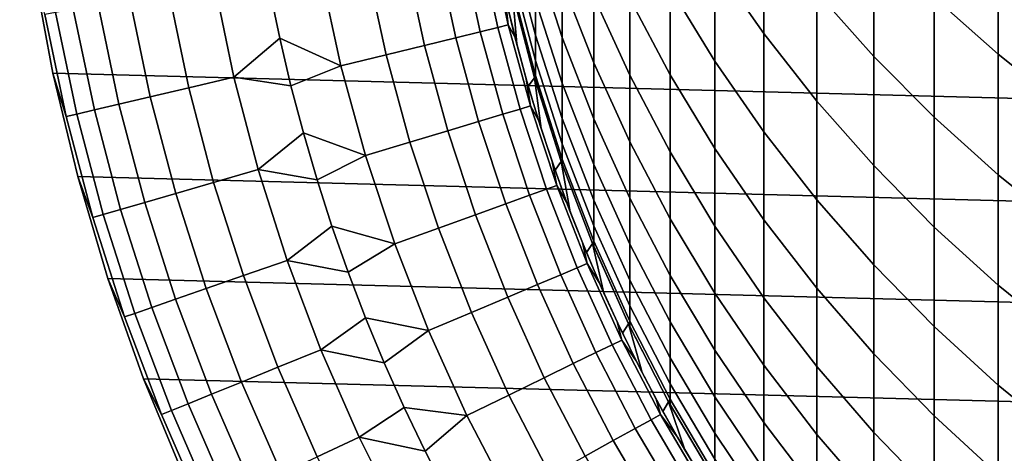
# Model space of a CAD drawing. Header units: metres. Extents: x -28 to 70, y -218 to 27.
# Tile 23 of 246: x -15.42 to -7.9, y -206.17 to -202.86. Entities that reach past the tile are written whole.
import ezdxf

# ---------------------------------------------------------------- set-up
doc = ezdxf.new("R2010")
doc.units = ezdxf.units.M
doc.layers.add('solid_10_261_002_XXX', color=7, linetype='CONTINUOUS')

msp = doc.modelspace()

# ---------------------------------------------------------------- linework, layer by layer
at = {"layer": 'solid_10_261_002_XXX'}
for points in [[(15.161278, -203.272614, 220.899994), (-15.309128, -202.47496, 220.899994), (-15.415094, -201.670044, 220.899994), (15.309128, -202.47496, 220.899994)], [(-10.105136, -201.611786, 383.687897), (-10.105136, -202.43396, 380.900635), (-9.731189, -202.970413, 381.050964), (-9.731189, -202.143936, 383.852814)], [(-9.326563, -201.747971, 386.803375), (-9.326563, -202.655197, 384.01123), (-8.892533, -203.143951, 384.162689), (-8.892533, -202.232407, 386.96814)], [(-8.430468, -201.700745, 389.916779), (-8.430468, -202.693024, 387.124786), (-7.941825, -203.128357, 387.272827), (-7.941825, -202.131866, 390.07666)], [(-10.447225, -201.878143, 380.744904), (-10.447225, -202.619827, 377.951477), (-10.105136, -203.179688, 378.09198), (-10.105136, -202.43396, 380.900635)], [(-11.477005, -201.943878, 369.060791), (-11.477005, -202.366379, 366.269928), (-11.272079, -202.999344, 366.356934), (-11.272079, -202.574219, 369.16507)], [(-10.756376, -202.042221, 377.806549), (-10.756376, -202.703598, 375.009735), (-10.447225, -203.284943, 375.138824), (-10.447225, -202.619827, 377.951477)], [(-11.645746, -202.066971, 363.397736), (-11.645746, -202.334747, 360.605621), (-11.477005, -202.981979, 360.658783), (-11.477005, -202.712509, 363.468567)], [(-11.272079, -202.072556, 371.96051), (-11.272079, -202.574219, 369.16507), (-11.031618, -203.19223, 369.267273), (-11.031618, -202.687546, 372.07959)], [(-11.031618, -202.106216, 374.877045), (-11.031618, -202.687546, 372.07959), (-10.756376, -203.288315, 372.195892), (-10.756376, -202.703598, 375.009735)], [(-9.731189, -202.143936, 383.852814), (-9.731189, -202.970413, 381.050964), (-9.326563, -203.485809, 381.195374), (-9.326563, -202.655197, 384.01123)], [(-7.941825, -202.131866, 390.07666), (-7.941825, -203.128357, 387.272827), (-7.428144, -203.537048, 387.411804), (-7.428144, -202.536606, 390.226776)], [(-8.892533, -202.232407, 386.96814), (-8.892533, -203.143951, 384.162689), (-8.430468, -203.608673, 384.306702), (-8.430468, -202.693024, 387.124786)], [(-11.897315, -202.956589, 300.604889), (-12.035148, -202.319275, 300.604889), (-12.224208, -202.354919, 299.227631), (-12.084209, -203.002258, 299.227631)], [(-11.763716, -202.92395, 301.988678), (-11.900001, -202.293793, 301.988678), (-12.035148, -202.319275, 300.604889), (-11.897315, -202.956589, 300.604889)], [(-11.683621, -202.904388, 303.376862), (-11.818979, -202.278519, 303.376862), (-11.900001, -202.293793, 301.988678), (-11.763716, -202.92395, 301.988678)], [(-11.709557, -202.674179, 304.757507), (-11.777418, -202.350525, 304.757507), (-11.818979, -202.278519, 303.376862), (-11.683621, -202.904388, 303.376862)], [(-11.645746, -202.334747, 360.605621), (-11.645746, -202.526169, 357.807251), (-11.477005, -203.174606, 357.842712), (-11.477005, -202.981979, 360.658783)], [(-12.324103, -203.060852, 297.8591), (-12.466881, -202.400681, 297.8591), (-12.762785, -202.456467, 296.501465), (-12.616618, -203.132324, 296.501465)], [(-12.084209, -203.002258, 299.227631), (-12.224208, -202.354919, 299.227631), (-12.466881, -202.400681, 297.8591), (-12.324103, -203.060852, 297.8591)], [(-11.477005, -202.366379, 366.269928), (-11.477005, -202.712509, 363.468567), (-11.272079, -203.34761, 363.538239), (-11.272079, -202.999344, 366.356934)], [(-15.161288, -203.272629, 282.899994), (-15.309169, -202.474731, 282.899994), (-15.309169, -202.474731, 221.899994), (-15.161288, -203.272629, 221.899994)], [(-15.309128, -202.47496, 220.899994), (-15.161278, -203.272614, 220.899994), (-15.161288, -203.272629, 221.899994), (-15.309169, -202.474731, 221.899994)], [(-15.059085, -203.603897, 284.28064), (-15.222069, -202.823975, 284.28064), (-15.309169, -202.474731, 282.899994), (-15.161288, -203.272629, 282.899994)], [(14.971889, -204.061539, 220.899994), (-15.161278, -203.272614, 220.899994), (-15.309128, -202.47496, 220.899994), (15.161278, -203.272614, 220.899994)], [(-12.616618, -203.132324, 296.501465), (-12.762785, -202.456467, 296.501465), (-13.111452, -202.522217, 295.15686), (-12.961293, -203.216522, 295.15686)], [(-10.105136, -202.43396, 380.900635), (-10.105136, -203.179688, 378.09198), (-9.731189, -203.720047, 378.22757), (-9.731189, -202.970413, 381.050964)], [(-12.961293, -203.216522, 295.15686), (-13.111452, -202.522217, 295.15686), (-13.503651, -202.641129, 293.828735), (-13.428533, -203.005844, 293.828735)], [(-11.645746, -202.526169, 357.807251), (-11.645746, -202.641068, 355.004669), (-11.477005, -203.290237, 355.0224), (-11.477005, -203.174606, 357.842712)], [(-11.272079, -202.574219, 369.16507), (-11.272079, -202.999344, 366.356934), (-11.031618, -203.619919, 366.44223), (-11.031618, -203.19223, 369.267273)], [(-14.124326, -203.383301, 291.156036), (-14.277193, -202.651779, 291.156036), (-14.573432, -202.705765, 289.798401), (-14.417394, -203.452469, 289.798401)], [(-13.779001, -203.301804, 292.50061), (-13.92813, -202.588165, 292.50061), (-14.277193, -202.651779, 291.156036), (-14.124326, -203.383301, 291.156036)], [(-13.428533, -203.005844, 293.828735), (-13.503651, -202.641129, 293.828735), (-13.92813, -202.588165, 292.50061), (-13.779001, -203.301804, 292.50061)], [(-11.645746, -202.641068, 355.004669), (-11.645746, -202.679382, 352.200012), (-11.482962, -203.308182, 352.200012), (-11.477005, -203.290237, 355.0224)], [(-10.447225, -202.619827, 377.951477), (-10.447225, -203.284943, 375.138824), (-10.105136, -203.848434, 375.263977), (-10.105136, -203.179688, 378.09198)], [(-14.417394, -203.452469, 289.798401), (-14.573432, -202.705765, 289.798401), (-14.816381, -202.750031, 288.429871), (-14.657741, -203.509186, 288.429871)], [(-11.632803, -202.995819, 304.757507), (-11.709557, -202.674179, 304.757507), (-11.683621, -202.904388, 303.376862)], [(-11.619631, -203.047348, 320.899994), (-11.699132, -202.72023, 320.899994), (-11.709557, -202.674179, 304.757507), (-11.632803, -202.995819, 304.757507)], [(-11.619631, -203.047348, 320.899994), (-11.650382, -202.659073, 320.899994), (-11.699132, -202.72023, 320.899994)], [(-11.650382, -202.659073, 320.899994), (-11.482976, -203.308136, 320.899994), (-11.645746, -202.679382, 352.200012), (-11.650389, -202.659119, 352.200012)], [(-11.619631, -203.047348, 320.899994), (-11.531064, -203.371826, 320.899994), (-11.482976, -203.308136, 320.899994), (-11.650382, -202.659073, 320.899994)], [(-11.482976, -203.308136, 320.899994), (-11.482962, -203.308182, 352.200012), (-11.645746, -202.679382, 352.200012)], [(-11.477005, -202.712509, 363.468567), (-11.477005, -202.981979, 360.658783), (-11.272079, -203.618759, 360.71109), (-11.272079, -203.34761, 363.538239)], [(-11.031618, -202.687546, 372.07959), (-11.031618, -203.19223, 369.267273), (-10.756376, -203.795959, 369.367126), (-10.756376, -203.288315, 372.195892)], [(-10.756376, -202.703598, 375.009735), (-10.756376, -203.288315, 372.195892), (-10.447225, -203.872971, 372.309082), (-10.447225, -203.284943, 375.138824)], [(-9.326563, -202.655197, 384.01123), (-9.326563, -203.485809, 381.195374), (-8.892533, -203.978516, 381.333405), (-8.892533, -203.143951, 384.162689)], [(-8.430468, -202.693024, 387.124786), (-8.430468, -203.608673, 384.306702), (-7.941825, -204.047882, 384.44281), (-7.941825, -203.128357, 387.272827)], [(-14.844988, -203.553375, 287.052612), (-15.005654, -202.784531, 287.052612), (-15.140955, -202.809189, 285.668823), (-14.97884, -203.584961, 285.668823)], [(-14.657741, -203.509186, 288.429871), (-14.816381, -202.750031, 288.429871), (-15.005654, -202.784531, 287.052612), (-14.844988, -203.553375, 287.052612)], [(-14.97884, -203.584961, 285.668823), (-15.140955, -202.809189, 285.668823), (-15.222069, -202.823975, 284.28064), (-15.059085, -203.603897, 284.28064)], [(-11.594085, -203.545975, 301.988678), (-11.763716, -202.92395, 301.988678), (-11.897315, -202.956589, 300.604889), (-11.725758, -203.585678, 300.604889)], [(-11.515146, -203.522171, 303.376862), (-11.683621, -202.904388, 303.376862), (-11.763716, -202.92395, 301.988678), (-11.594085, -203.545975, 301.988678)], [(-11.547216, -203.315247, 304.757507), (-11.632803, -202.995819, 304.757507), (-11.683621, -202.904388, 303.376862), (-11.515146, -203.522171, 303.376862)], [(-13.343566, -203.368393, 293.828735), (-13.428533, -203.005844, 293.828735), (-13.779001, -203.301804, 292.50061)], [(-12.961293, -203.216522, 295.15686), (-13.428533, -203.005844, 293.828735), (-13.343566, -203.368393, 293.828735)], [(-11.909957, -203.64122, 299.227631), (-12.084209, -203.002258, 299.227631), (-12.324103, -203.060852, 297.8591), (-12.146392, -203.712509, 297.8591)], [(-11.725758, -203.585678, 300.604889), (-11.897315, -202.956589, 300.604889), (-12.084209, -203.002258, 299.227631), (-11.909957, -203.64122, 299.227631)], [(-11.531064, -203.371826, 320.899994), (-11.619631, -203.047348, 320.899994), (-11.632803, -202.995819, 304.757507), (-11.547216, -203.315247, 304.757507)], [(-11.477005, -202.981979, 360.658783), (-11.477005, -203.174606, 357.842712), (-11.272079, -203.812576, 357.877594), (-11.272079, -203.618759, 360.71109)], [(-11.272079, -202.999344, 366.356934), (-11.272079, -203.34761, 363.538239), (-11.031618, -203.970276, 363.606567), (-11.031618, -203.619919, 366.44223)], [(-9.731189, -202.970413, 381.050964), (-9.731189, -203.720047, 378.22757), (-9.326563, -204.239197, 378.357849), (-9.326563, -203.485809, 381.195374)], [(-12.146392, -203.712509, 297.8591), (-12.324103, -203.060852, 297.8591), (-12.616618, -203.132324, 296.501465), (-12.434689, -203.799438, 296.501465)], [(-12.434689, -203.799438, 296.501465), (-12.616618, -203.132324, 296.501465), (-12.961293, -203.216522, 295.15686), (-12.774393, -203.901871, 295.15686)], [(-11.477005, -203.174606, 357.842712), (-11.477005, -203.290237, 355.0224), (-11.272079, -203.928925, 355.039856), (-11.272079, -203.812576, 357.877594)], [(-8.892533, -203.143951, 384.162689), (-8.892533, -203.978516, 381.333405), (-8.430468, -204.447006, 381.464691), (-8.430468, -203.608673, 384.306702)], [(-7.941825, -203.128357, 387.272827), (-7.941825, -204.047882, 384.44281), (-7.428144, -204.46022, 384.570587), (-7.428144, -203.537048, 387.411804)], [(-12.774393, -203.901871, 295.15686), (-12.961293, -203.216522, 295.15686), (-13.343566, -203.368393, 293.828735), (-13.248813, -203.728516, 293.828735)], [(-11.031618, -203.19223, 369.267273), (-11.031618, -203.619919, 366.44223), (-10.756376, -204.226151, 366.525543), (-10.756376, -203.795959, 369.367126)], [(-10.105136, -203.179688, 378.09198), (-10.105136, -203.848434, 375.263977), (-9.731189, -204.392288, 375.384766), (-9.731189, -203.720047, 378.22757)], [(-15.161278, -203.272614, 220.899994), (-14.971889, -204.061539, 220.899994), (-14.97185, -204.061691, 221.899994), (-15.161288, -203.272629, 221.899994)], [(-14.97185, -204.061691, 282.899994), (-15.161288, -203.272629, 282.899994), (-15.161288, -203.272629, 221.899994), (-14.97185, -204.061691, 221.899994)], [(-14.856168, -204.37442, 284.28064), (-15.059085, -203.603897, 284.28064), (-15.161288, -203.272629, 282.899994), (-14.97185, -204.061691, 282.899994)], [(14.741282, -204.839996, 220.899994), (-14.971889, -204.061539, 220.899994), (-15.161278, -203.272614, 220.899994), (14.971889, -204.061539, 220.899994)], [(-13.593332, -204.006821, 292.50061), (-13.779001, -203.301804, 292.50061), (-14.124326, -203.383301, 291.156036), (-13.934004, -204.105988, 291.156036)], [(-13.248813, -203.728516, 293.828735), (-13.343566, -203.368393, 293.828735), (-13.779001, -203.301804, 292.50061), (-13.593332, -204.006821, 292.50061)], [(-11.45286, -203.632172, 304.757507), (-11.547216, -203.315247, 304.757507), (-11.515146, -203.522171, 303.376862)], [(-11.433315, -203.693985, 320.899994), (-11.531064, -203.371826, 320.899994), (-11.547216, -203.315247, 304.757507), (-11.45286, -203.632172, 304.757507)], [(-11.433315, -203.693985, 320.899994), (-11.482976, -203.308136, 320.899994), (-11.531064, -203.371826, 320.899994)], [(-11.482976, -203.308136, 320.899994), (-11.279355, -203.94693, 320.899994), (-11.477005, -203.328796, 352.200012), (-11.482962, -203.308182, 352.200012)], [(-11.433315, -203.693985, 320.899994), (-11.326477, -204.013611, 320.899994), (-11.279355, -203.94693, 320.899994), (-11.482976, -203.308136, 320.899994)], [(-11.482962, -203.308182, 352.200012), (-11.477005, -203.328796, 352.200012), (-11.477005, -203.290237, 355.0224)], [(-11.477005, -203.290237, 355.0224), (-11.477005, -203.328796, 352.200012), (-11.279406, -203.946838, 352.200012), (-11.272079, -203.928925, 355.039856)], [(-11.279355, -203.94693, 320.899994), (-11.279406, -203.946838, 352.200012), (-11.477005, -203.328796, 352.200012)], [(-10.756376, -203.288315, 372.195892), (-10.756376, -203.795959, 369.367126), (-10.447225, -204.383484, 369.464294), (-10.447225, -203.872971, 372.309082)], [(-10.447225, -203.284943, 375.138824), (-10.447225, -203.872971, 372.309082), (-10.105136, -204.439667, 372.418793), (-10.105136, -203.848434, 375.263977)], [(-13.934004, -204.105988, 291.156036), (-14.124326, -203.383301, 291.156036), (-14.417394, -203.452469, 289.798401), (-14.223123, -204.19014, 289.798401)], [(-11.272079, -203.34761, 363.538239), (-11.272079, -203.618759, 360.71109), (-11.031618, -204.243057, 360.76239), (-11.031618, -203.970276, 363.606567)], [(-14.223123, -204.19014, 289.798401), (-14.417394, -203.452469, 289.798401), (-14.657741, -203.509186, 288.429871), (-14.460231, -204.259155, 288.429871)], [(-14.644956, -204.312927, 287.052612), (-14.844988, -203.553375, 287.052612), (-14.97884, -203.584961, 285.668823), (-14.777003, -204.351364, 285.668823)], [(-14.460231, -204.259155, 288.429871), (-14.657741, -203.509186, 288.429871), (-14.844988, -203.553375, 287.052612), (-14.644956, -204.312927, 287.052612)], [(-11.391589, -204.158081, 301.988678), (-11.594085, -203.545975, 301.988678), (-11.725758, -203.585678, 300.604889), (-11.520963, -204.204727, 300.604889)], [(-11.314029, -204.130112, 303.376862), (-11.515146, -203.522171, 303.376862), (-11.594085, -203.545975, 301.988678), (-11.391589, -204.158081, 301.988678)], [(-11.349807, -203.946396, 304.757507), (-11.45286, -203.632172, 304.757507), (-11.515146, -203.522171, 303.376862), (-11.314029, -204.130112, 303.376862)], [(-9.326563, -203.485809, 381.195374), (-9.326563, -204.239197, 378.357849), (-8.892533, -204.735504, 378.482391), (-8.892533, -203.978516, 381.333405)], [(-14.777003, -204.351364, 285.668823), (-14.97884, -203.584961, 285.668823), (-15.059085, -203.603897, 284.28064), (-14.856168, -204.37442, 284.28064)], [(-11.520963, -204.204727, 300.604889), (-11.725758, -203.585678, 300.604889), (-11.909957, -203.64122, 299.227631), (-11.701944, -204.270004, 299.227631)], [(-11.272079, -203.618759, 360.71109), (-11.272079, -203.812576, 357.877594), (-11.031618, -204.438049, 357.911804), (-11.031618, -204.243057, 360.76239)], [(-11.031618, -203.619919, 366.44223), (-11.031618, -203.970276, 363.606567), (-10.756376, -204.578552, 363.673279), (-10.756376, -204.226151, 366.525543)], [(-8.430468, -203.608673, 384.306702), (-8.430468, -204.447006, 381.464691), (-7.941825, -204.889771, 381.588745), (-7.941825, -204.047882, 384.44281)], [(-11.701944, -204.270004, 299.227631), (-11.909957, -203.64122, 299.227631), (-12.146392, -203.712509, 297.8591), (-11.93425, -204.353775, 297.8591)], [(-11.326477, -204.013611, 320.899994), (-11.433315, -203.693985, 320.899994), (-11.45286, -203.632172, 304.757507), (-11.349807, -203.946396, 304.757507)], [(-13.144342, -204.085938, 293.828735), (-13.248813, -203.728516, 293.828735), (-13.593332, -204.006821, 292.50061)], [(-12.774393, -203.901871, 295.15686), (-13.248813, -203.728516, 293.828735), (-13.144342, -204.085938, 293.828735)], [(-11.93425, -204.353775, 297.8591), (-12.146392, -203.712509, 297.8591), (-12.434689, -203.799438, 296.501465), (-12.217512, -204.455933, 296.501465)], [(-9.731189, -203.720047, 378.22757), (-9.731189, -204.392288, 375.384766), (-9.326563, -204.914795, 375.500824), (-9.326563, -204.239197, 378.357849)], [(-12.217512, -204.455933, 296.501465), (-12.434689, -203.799438, 296.501465), (-12.774393, -203.901871, 295.15686), (-12.551283, -204.576294, 295.15686)], [(-11.272079, -203.812576, 357.877594), (-11.272079, -203.928925, 355.039856), (-11.031618, -204.555084, 355.056976), (-11.031618, -204.438049, 357.911804)], [(-10.756376, -203.795959, 369.367126), (-10.756376, -204.226151, 366.525543), (-10.447225, -204.816116, 366.606628), (-10.447225, -204.383484, 369.464294)], [(-10.105136, -203.848434, 375.263977), (-10.105136, -204.439667, 372.418793), (-9.731189, -204.986618, 372.524658), (-9.731189, -204.392288, 375.384766)], [(-12.551283, -204.576294, 295.15686), (-12.774393, -203.901871, 295.15686), (-13.144342, -204.085938, 293.828735), (-13.030231, -204.440399, 293.828735)], [(-11.279406, -203.946838, 352.200012), (-11.272079, -203.967712, 352.200012), (-11.272079, -203.928925, 355.039856)], [(-11.272079, -203.928925, 355.039856), (-11.272079, -203.967712, 352.200012), (-11.04036, -204.573074, 352.200012), (-11.031618, -204.555084, 355.056976)], [(-10.447225, -203.872971, 372.309082), (-10.447225, -204.383484, 369.464294), (-10.105136, -204.952972, 369.558502), (-10.105136, -204.439667, 372.418793)], [(-11.238135, -204.257645, 304.757507), (-11.349807, -203.946396, 304.757507), (-11.314029, -204.130112, 303.376862)], [(-11.210852, -204.329803, 320.899994), (-11.326477, -204.013611, 320.899994), (-11.349807, -203.946396, 304.757507), (-11.238135, -204.257645, 304.757507)], [(-11.210852, -204.329803, 320.899994), (-11.279355, -203.94693, 320.899994), (-11.326477, -204.013611, 320.899994)], [(-11.279355, -203.94693, 320.899994), (-11.040406, -204.572922, 320.899994), (-11.272079, -203.967712, 352.200012), (-11.279406, -203.946838, 352.200012)], [(-11.210852, -204.329803, 320.899994), (-11.086534, -204.642258, 320.899994), (-11.040406, -204.572922, 320.899994), (-11.279355, -203.94693, 320.899994)], [(-11.040406, -204.572922, 320.899994), (-11.04036, -204.573074, 352.200012), (-11.272079, -203.967712, 352.200012)], [(-11.031618, -203.970276, 363.606567), (-11.031618, -204.243057, 360.76239), (-10.756376, -204.852921, 360.812469), (-10.756376, -204.578552, 363.673279)], [(-8.892533, -203.978516, 381.333405), (-8.892533, -204.735504, 378.482391), (-8.430468, -205.207382, 378.6008), (-8.430468, -204.447006, 381.464691)], [(-14.971889, -204.061539, 220.899994), (-14.741282, -204.839996, 220.899994), (-14.741376, -204.839767, 221.899994), (-14.97185, -204.061691, 221.899994)], [(14.470504, -205.60466, 220.899994), (-14.741282, -204.839996, 220.899994), (-14.971889, -204.061539, 220.899994), (14.741282, -204.839996, 220.899994)], [(-14.741376, -204.839767, 282.899994), (-14.97185, -204.061691, 282.899994), (-14.97185, -204.061691, 221.899994), (-14.741376, -204.839767, 221.899994)], [(-14.613854, -205.133453, 284.28064), (-14.856168, -204.37442, 284.28064), (-14.97185, -204.061691, 282.899994), (-14.741376, -204.839767, 282.899994)], [(-13.371616, -204.70134, 292.50061), (-13.593332, -204.006821, 292.50061), (-13.934004, -204.105988, 291.156036), (-13.706732, -204.817917, 291.156036)], [(-13.030231, -204.440399, 293.828735), (-13.144342, -204.085938, 293.828735), (-13.593332, -204.006821, 292.50061), (-13.371616, -204.70134, 292.50061)], [(-7.941825, -204.047882, 384.44281), (-7.941825, -204.889771, 381.588745), (-7.428144, -205.305435, 381.7052), (-7.428144, -204.46022, 384.570587)], [(-13.706732, -204.817917, 291.156036), (-13.934004, -204.105988, 291.156036), (-14.223123, -204.19014, 289.798401), (-13.991135, -204.91684, 289.798401)], [(-11.080841, -204.726486, 303.376862), (-11.314029, -204.130112, 303.376862), (-11.391589, -204.158081, 301.988678), (-11.156803, -204.758545, 301.988678)], [(-11.117929, -204.56572, 304.757507), (-11.238135, -204.257645, 304.757507), (-11.314029, -204.130112, 303.376862), (-11.080841, -204.726486, 303.376862)], [(-13.991135, -204.91684, 289.798401), (-14.223123, -204.19014, 289.798401), (-14.460231, -204.259155, 288.429871), (-14.224376, -204.997971, 288.429871)], [(-11.28351, -204.812012, 300.604889), (-11.520963, -204.204727, 300.604889), (-11.701944, -204.270004, 299.227631), (-11.460762, -204.886826, 299.227631)], [(-11.156803, -204.758545, 301.988678), (-11.391589, -204.158081, 301.988678), (-11.520963, -204.204727, 300.604889), (-11.28351, -204.812012, 300.604889)], [(-10.756376, -204.226151, 366.525543), (-10.756376, -204.578552, 363.673279), (-10.447225, -205.170517, 363.738251), (-10.447225, -204.816116, 366.606628)], [(-14.224376, -204.997971, 288.429871), (-14.460231, -204.259155, 288.429871), (-14.644956, -204.312927, 287.052612), (-14.406087, -205.061188, 287.052612)], [(-11.460762, -204.886826, 299.227631), (-11.701944, -204.270004, 299.227631), (-11.93425, -204.353775, 297.8591), (-11.688279, -204.982834, 297.8591)], [(-11.086534, -204.642258, 320.899994), (-11.210852, -204.329803, 320.899994), (-11.238135, -204.257645, 304.757507), (-11.117929, -204.56572, 304.757507)], [(-11.031618, -204.243057, 360.76239), (-11.031618, -204.438049, 357.911804), (-10.756376, -205.049057, 357.945221), (-10.756376, -204.852921, 360.812469)], [(-9.326563, -204.239197, 378.357849), (-9.326563, -204.914795, 375.500824), (-8.892533, -205.414322, 375.611755), (-8.892533, -204.735504, 378.482391)], [(-14.535981, -205.106369, 285.668823), (-14.777003, -204.351364, 285.668823), (-14.856168, -204.37442, 284.28064), (-14.613854, -205.133453, 284.28064)], [(-14.406087, -205.061188, 287.052612), (-14.644956, -204.312927, 287.052612), (-14.777003, -204.351364, 285.668823), (-14.535981, -205.106369, 285.668823)], [(-11.688279, -204.982834, 297.8591), (-11.93425, -204.353775, 297.8591), (-12.217512, -204.455933, 296.501465), (-11.965703, -205.09993, 296.501465)], [(-12.906564, -204.791641, 293.828735), (-13.030231, -204.440399, 293.828735), (-13.371616, -204.70134, 292.50061)], [(-12.551283, -204.576294, 295.15686), (-13.030231, -204.440399, 293.828735), (-12.906564, -204.791641, 293.828735)], [(-11.965703, -205.09993, 296.501465), (-12.217512, -204.455933, 296.501465), (-12.551283, -204.576294, 295.15686), (-12.292595, -205.237885, 295.15686)], [(-11.031618, -204.438049, 357.911804), (-11.031618, -204.555084, 355.056976), (-10.756376, -205.166794, 355.073669), (-10.756376, -205.049057, 357.945221)], [(-10.447225, -204.383484, 369.464294), (-10.447225, -204.816116, 366.606628), (-10.105136, -205.387955, 366.685242), (-10.105136, -204.952972, 369.558502)], [(-10.105136, -204.439667, 372.418793), (-10.105136, -204.952972, 369.558502), (-9.731189, -205.502609, 369.649384), (-9.731189, -204.986618, 372.524658)], [(-9.731189, -204.392288, 375.384766), (-9.731189, -204.986618, 372.524658), (-9.326563, -205.512115, 372.626404), (-9.326563, -204.914795, 375.500824)], [(-8.430468, -204.447006, 381.464691), (-8.430468, -205.207382, 378.6008), (-7.941825, -205.653381, 378.712738), (-7.941825, -204.889771, 381.588745)], [(-12.292595, -205.237885, 295.15686), (-12.551283, -204.576294, 295.15686), (-12.906564, -204.791641, 293.828735), (-12.77343, -205.139404, 293.828735)], [(-10.98928, -204.870346, 304.757507), (-11.117929, -204.56572, 304.757507), (-11.080841, -204.726486, 303.376862)], [(-10.953393, -204.95134, 320.899994), (-11.086534, -204.642258, 320.899994), (-11.117929, -204.56572, 304.757507), (-10.98928, -204.870346, 304.757507)], [(-10.953393, -204.95134, 320.899994), (-11.040406, -204.572922, 320.899994), (-11.086534, -204.642258, 320.899994)], [(-11.040406, -204.572922, 320.899994), (-10.766514, -205.185028, 320.899994), (-11.031618, -204.594116, 352.200012), (-11.04036, -204.573074, 352.200012)], [(-10.953393, -204.95134, 320.899994), (-10.811668, -205.256531, 320.899994), (-10.766514, -205.185028, 320.899994), (-11.040406, -204.572922, 320.899994)], [(-11.04036, -204.573074, 352.200012), (-11.031618, -204.594116, 352.200012), (-11.031618, -204.555084, 355.056976)], [(-11.031618, -204.555084, 355.056976), (-11.031618, -204.594116, 352.200012), (-10.766578, -205.184906, 352.200012), (-10.756376, -205.166794, 355.073669)], [(-10.766514, -205.185028, 320.899994), (-10.766578, -205.184906, 352.200012), (-11.031618, -204.594116, 352.200012)], [(-10.756376, -204.578552, 363.673279), (-10.756376, -204.852921, 360.812469), (-10.447225, -205.446442, 360.861206), (-10.447225, -205.170517, 363.738251)], [(-13.114442, -205.38353, 292.50061), (-13.371616, -204.70134, 292.50061), (-13.706732, -204.817917, 291.156036), (-13.443111, -205.517197, 291.156036)], [(-12.77343, -205.139404, 293.828735), (-12.906564, -204.791641, 293.828735), (-13.371616, -204.70134, 292.50061), (-13.114442, -205.38353, 292.50061)], [(-10.816244, -205.309601, 303.376862), (-11.080841, -204.726486, 303.376862), (-11.156803, -204.758545, 301.988678), (-10.890391, -205.345657, 301.988678)], [(-10.852286, -205.17131, 304.757507), (-10.98928, -204.870346, 304.757507), (-11.080841, -204.726486, 303.376862), (-10.816244, -205.309601, 303.376862)], [(-8.892533, -204.735504, 378.482391), (-8.892533, -205.414322, 375.611755), (-8.430468, -205.889267, 375.717255), (-8.430468, -205.207382, 378.6008)], [(-13.443111, -205.517197, 291.156036), (-13.706732, -204.817917, 291.156036), (-13.991135, -204.91684, 289.798401), (-13.722045, -205.63063, 289.798401)], [(-11.014073, -205.405792, 300.604889), (-11.28351, -204.812012, 300.604889), (-11.460762, -204.886826, 299.227631), (-11.187093, -205.489929, 299.227631)], [(-10.890391, -205.345657, 301.988678), (-11.156803, -204.758545, 301.988678), (-11.28351, -204.812012, 300.604889), (-11.014073, -205.405792, 300.604889)], [(-10.447225, -204.816116, 366.606628), (-10.447225, -205.170517, 363.738251), (-10.105136, -205.744293, 363.801178), (-10.105136, -205.387955, 366.685242)], [(-14.470496, -205.604706, 282.899994), (-14.741376, -204.839767, 282.899994), (-14.741376, -204.839767, 221.899994), (-14.470496, -205.604706, 221.899994)], [(-14.470504, -205.60466, 220.899994), (-14.470496, -205.604706, 221.899994), (-14.741376, -204.839767, 221.899994), (-14.741282, -204.839996, 220.899994)], [(-14.332788, -205.879013, 284.28064), (-14.613854, -205.133453, 284.28064), (-14.741376, -204.839767, 282.899994), (-14.470496, -205.604706, 282.899994)], [(14.159966, -206.354401, 220.899994), (-14.470504, -205.60466, 220.899994), (-14.741282, -204.839996, 220.899994), (14.470504, -205.60466, 220.899994)], [(-11.187093, -205.489929, 299.227631), (-11.460762, -204.886826, 299.227631), (-11.688279, -204.982834, 297.8591), (-11.409177, -205.597931, 297.8591)], [(-10.811668, -205.256531, 320.899994), (-10.953393, -204.95134, 320.899994), (-10.98928, -204.870346, 304.757507), (-10.852286, -205.17131, 304.757507)], [(-10.756376, -204.852921, 360.812469), (-10.756376, -205.049057, 357.945221), (-10.447225, -205.643677, 357.977753), (-10.447225, -205.446442, 360.861206)], [(-7.941825, -204.889771, 381.588745), (-7.941825, -205.653381, 378.712738), (-7.428144, -206.072067, 378.81778), (-7.428144, -205.305435, 381.7052)], [(-13.722045, -205.63063, 289.798401), (-13.991135, -204.91684, 289.798401), (-14.224376, -204.997971, 288.429871), (-13.9508, -205.723663, 288.429871)], [(-11.409177, -205.597931, 297.8591), (-11.688279, -204.982834, 297.8591), (-11.965703, -205.09993, 296.501465), (-11.679976, -205.729599, 296.501465)], [(-10.105136, -204.952972, 369.558502), (-10.105136, -205.387955, 366.685242), (-9.731189, -205.93988, 366.761108), (-9.731189, -205.502609, 369.649384)], [(-9.326563, -204.914795, 375.500824), (-9.326563, -205.512115, 372.626404), (-8.892533, -206.014465, 372.723663), (-8.892533, -205.414322, 375.611755)], [(-13.9508, -205.723663, 288.429871), (-14.224376, -204.997971, 288.429871), (-14.406087, -205.061188, 287.052612), (-14.129016, -205.796143, 287.052612)], [(-10.756376, -205.049057, 357.945221), (-10.756376, -205.166794, 355.073669), (-10.447225, -205.76207, 355.089935), (-10.447225, -205.643677, 357.977753)], [(-9.731189, -204.986618, 372.524658), (-9.731189, -205.502609, 369.649384), (-9.326563, -206.030685, 369.736725), (-9.326563, -205.512115, 372.626404)], [(-14.256413, -205.847961, 285.668823), (-14.535981, -205.106369, 285.668823), (-14.613854, -205.133453, 284.28064), (-14.332788, -205.879013, 284.28064)], [(-14.129016, -205.796143, 287.052612), (-14.406087, -205.061188, 287.052612), (-14.535981, -205.106369, 285.668823), (-14.256413, -205.847961, 285.668823)], [(-11.679976, -205.729599, 296.501465), (-11.965703, -205.09993, 296.501465), (-12.292595, -205.237885, 295.15686), (-11.999063, -205.884766, 295.15686)], [(-12.630928, -205.483429, 293.828735), (-12.77343, -205.139404, 293.828735), (-13.114442, -205.38353, 292.50061)], [(-12.292595, -205.237885, 295.15686), (-12.77343, -205.139404, 293.828735), (-12.630928, -205.483429, 293.828735)], [(-10.707051, -205.468399, 304.757507), (-10.852286, -205.17131, 304.757507), (-10.816244, -205.309601, 303.376862)], [(-10.661496, -205.557465, 320.899994), (-10.811668, -205.256531, 320.899994), (-10.852286, -205.17131, 304.757507), (-10.707051, -205.468399, 304.757507)], [(-10.661496, -205.557465, 320.899994), (-10.766514, -205.185028, 320.899994), (-10.811668, -205.256531, 320.899994)], [(-10.766578, -205.184906, 352.200012), (-10.756376, -205.206039, 352.200012), (-10.756376, -205.166794, 355.073669)], [(-10.766514, -205.185028, 320.899994), (-10.458916, -205.780411, 320.899994), (-10.756376, -205.206039, 352.200012), (-10.766578, -205.184906, 352.200012)], [(-10.661496, -205.557465, 320.899994), (-10.502646, -205.854599, 320.899994), (-10.458916, -205.780411, 320.899994), (-10.766514, -205.185028, 320.899994)], [(-10.756376, -205.166794, 355.073669), (-10.756376, -205.206039, 352.200012), (-10.45892, -205.780441, 352.200012), (-10.447225, -205.76207, 355.089935)], [(-10.458916, -205.780411, 320.899994), (-10.45892, -205.780441, 352.200012), (-10.756376, -205.206039, 352.200012)], [(-10.447225, -205.170517, 363.738251), (-10.447225, -205.446442, 360.861206), (-10.105136, -206.021729, 360.908478), (-10.105136, -205.744293, 363.801178)], [(-8.430468, -205.207382, 378.6008), (-8.430468, -205.889267, 375.717255), (-7.941825, -206.33815, 375.816925), (-7.941825, -205.653381, 378.712738)], [(-11.999063, -205.884766, 295.15686), (-12.292595, -205.237885, 295.15686), (-12.630928, -205.483429, 293.828735), (-12.479162, -205.823471, 293.828735)], [(-10.59311, -205.917755, 301.988678), (-10.890391, -205.345657, 301.988678), (-11.014073, -205.405792, 300.604889), (-10.713415, -205.984406, 300.604889)], [(-10.520987, -205.877808, 303.376862), (-10.816244, -205.309601, 303.376862), (-10.890391, -205.345657, 301.988678), (-10.59311, -205.917755, 301.988678)], [(-10.553685, -205.761368, 304.757507), (-10.707051, -205.468399, 304.757507), (-10.816244, -205.309601, 303.376862), (-10.520987, -205.877808, 303.376862)], [(-12.82249, -206.051575, 292.50061), (-13.114442, -205.38353, 292.50061), (-13.443111, -205.517197, 291.156036), (-13.143843, -206.201981, 291.156036)], [(-12.479162, -205.823471, 293.828735), (-12.630928, -205.483429, 293.828735), (-13.114442, -205.38353, 292.50061), (-12.82249, -206.051575, 292.50061)], [(-10.713415, -205.984406, 300.604889), (-11.014073, -205.405792, 300.604889), (-11.187093, -205.489929, 299.227631), (-10.881712, -206.077621, 299.227631)], [(-10.105136, -205.387955, 366.685242), (-10.105136, -205.744293, 363.801178), (-9.731189, -206.29808, 363.861938), (-9.731189, -205.93988, 366.761108)], [(-8.892533, -205.414322, 375.611755), (-8.892533, -206.014465, 372.723663), (-8.430468, -206.492126, 372.816132), (-8.430468, -205.889267, 375.717255)], [(-10.881712, -206.077621, 299.227631), (-11.187093, -205.489929, 299.227631), (-11.409177, -205.597931, 297.8591), (-11.097734, -206.197281, 297.8591)], [(-10.502646, -205.854599, 320.899994), (-10.661496, -205.557465, 320.899994), (-10.707051, -205.468399, 304.757507), (-10.553685, -205.761368, 304.757507)], [(-10.447225, -205.446442, 360.861206), (-10.447225, -205.643677, 357.977753), (-10.105136, -206.220032, 358.009247), (-10.105136, -206.021729, 360.908478)], [(-9.731189, -205.502609, 369.649384), (-9.731189, -205.93988, 366.761108), (-9.326563, -206.470139, 366.833984), (-9.326563, -206.030685, 369.736725)], [(-13.143843, -206.201981, 291.156036), (-13.443111, -205.517197, 291.156036), (-13.722045, -205.63063, 289.798401), (-13.416566, -206.329636, 289.798401)], [(-9.326563, -205.512115, 372.626404), (-9.326563, -206.030685, 369.736725), (-8.892533, -206.535522, 369.820221), (-8.892533, -206.014465, 372.723663)], [(-14.470504, -205.60466, 220.899994), (-14.159966, -206.354401, 220.899994), (-14.159955, -206.354416, 221.899994), (-14.470496, -205.604706, 221.899994)], [(13.810521, -207.086945, 220.899994), (-14.159966, -206.354401, 220.899994), (-14.470504, -205.60466, 220.899994), (14.159966, -206.354401, 220.899994)], [(-14.159955, -206.354416, 282.899994), (-14.470496, -205.604706, 282.899994), (-14.470496, -205.604706, 221.899994), (-14.159955, -206.354416, 221.899994)], [(-14.013713, -206.609131, 284.28064), (-14.332788, -205.879013, 284.28064), (-14.470496, -205.604706, 282.899994), (-14.159955, -206.354416, 282.899994)], [(-13.416566, -206.329636, 289.798401), (-13.722045, -205.63063, 289.798401), (-13.9508, -205.723663, 288.429871), (-13.640229, -206.434311, 288.429871)], [(-11.097734, -206.197281, 297.8591), (-11.409177, -205.597931, 297.8591), (-11.679976, -205.729599, 296.501465), (-11.361141, -206.343185, 296.501465)], [(-10.447225, -205.643677, 357.977753), (-10.447225, -205.76207, 355.089935), (-10.105136, -206.339081, 355.105713), (-10.105136, -206.220032, 358.009247)], [(-7.941825, -205.653381, 378.712738), (-7.941825, -206.33815, 375.816925), (-7.428144, -206.759552, 375.910522), (-7.428144, -206.072067, 378.81778)], [(-13.640229, -206.434311, 288.429871), (-13.9508, -205.723663, 288.429871), (-14.129016, -205.796143, 287.052612), (-13.814478, -206.515869, 287.052612)], [(-11.361141, -206.343185, 296.501465), (-11.679976, -205.729599, 296.501465), (-11.999063, -205.884766, 295.15686), (-11.671517, -206.515121, 295.15686)], [(-13.814478, -206.515869, 287.052612), (-14.129016, -205.796143, 287.052612), (-14.256413, -205.847961, 285.668823), (-13.939038, -206.574173, 285.668823)], [(-10.392304, -206.050003, 304.757507), (-10.553685, -205.761368, 304.757507), (-10.520987, -205.877808, 303.376862)], [(-10.335512, -206.147263, 320.899994), (-10.502646, -205.854599, 320.899994), (-10.553685, -205.761368, 304.757507), (-10.392304, -206.050003, 304.757507)], [(-10.335512, -206.147263, 320.899994), (-10.458916, -205.780411, 320.899994), (-10.502646, -205.854599, 320.899994)], [(-10.45892, -205.780441, 352.200012), (-10.447225, -205.801544, 352.200012), (-10.447225, -205.76207, 355.089935)], [(-10.458916, -205.780411, 320.899994), (-10.118401, -206.357712, 320.899994), (-10.447225, -205.801544, 352.200012), (-10.45892, -205.780441, 352.200012)], [(-10.335512, -206.147263, 320.899994), (-10.160558, -206.434601, 320.899994), (-10.118401, -206.357712, 320.899994), (-10.458916, -205.780411, 320.899994)], [(-10.447225, -205.76207, 355.089935), (-10.447225, -205.801544, 352.200012), (-10.118354, -206.357788, 352.200012), (-10.105136, -206.339081, 355.105713)], [(-10.118401, -206.357712, 320.899994), (-10.118354, -206.357788, 352.200012), (-10.447225, -205.801544, 352.200012)], [(-10.105136, -205.744293, 363.801178), (-10.105136, -206.021729, 360.908478), (-9.731189, -206.576965, 360.954071), (-9.731189, -206.29808, 363.861938)], [(-13.939038, -206.574173, 285.668823), (-14.256413, -205.847961, 285.668823), (-14.332788, -205.879013, 284.28064), (-14.013713, -206.609131, 284.28064)], [(-12.318244, -206.159286, 293.828735), (-12.479162, -205.823471, 293.828735), (-12.82249, -206.051575, 292.50061)], [(-11.999063, -205.884766, 295.15686), (-12.479162, -205.823471, 293.828735), (-12.318244, -206.159286, 293.828735)], [(-11.671517, -206.515121, 295.15686), (-11.999063, -205.884766, 295.15686), (-12.318244, -206.159286, 293.828735), (-12.148291, -206.490616, 293.828735)], [(-10.195907, -206.429504, 303.376862), (-10.520987, -205.877808, 303.376862), (-10.59311, -205.917755, 301.988678), (-10.265801, -206.473236, 301.988678)], [(-10.223033, -206.334076, 304.757507), (-10.392304, -206.050003, 304.757507), (-10.520987, -205.877808, 303.376862), (-10.195907, -206.429504, 303.376862)], [(-10.265801, -206.473236, 301.988678), (-10.59311, -205.917755, 301.988678), (-10.713415, -205.984406, 300.604889), (-10.382389, -206.546188, 300.604889)], [(-9.731189, -205.93988, 366.761108), (-9.731189, -206.29808, 363.861938), (-9.326563, -206.830139, 363.920319), (-9.326563, -206.470139, 366.833984)], [(-8.430468, -205.889267, 375.717255), (-8.430468, -206.492126, 372.816132), (-7.941825, -206.943573, 372.903503), (-7.941825, -206.33815, 375.816925)], [(-10.382389, -206.546188, 300.604889), (-10.713415, -205.984406, 300.604889), (-10.881712, -206.077621, 299.227631), (-10.545485, -206.648224, 299.227631)], [(-10.105136, -206.021729, 360.908478), (-10.105136, -206.220032, 358.009247), (-9.731189, -206.776306, 358.039673), (-9.731189, -206.576965, 360.954071)], [(-9.326563, -206.030685, 369.736725), (-9.326563, -206.470139, 366.833984), (-8.892533, -206.977066, 366.903656), (-8.892533, -206.535522, 369.820221)], [(-8.892533, -206.014465, 372.723663), (-8.892533, -206.535522, 369.820221), (-8.430468, -207.015518, 369.899628), (-8.430468, -206.492126, 372.816132)], [(-12.496534, -206.703705, 292.50061), (-12.82249, -206.051575, 292.50061), (-13.143843, -206.201981, 291.156036), (-12.809719, -206.870453, 291.156036)], [(-12.148291, -206.490616, 293.828735), (-12.318244, -206.159286, 293.828735), (-12.82249, -206.051575, 292.50061), (-12.496534, -206.703705, 292.50061)], [(-10.545485, -206.648224, 299.227631), (-10.881712, -206.077621, 299.227631), (-11.097734, -206.197281, 297.8591), (-10.754833, -206.779221, 297.8591)], [(-10.160558, -206.434601, 320.899994), (-10.335512, -206.147263, 320.899994), (-10.392304, -206.050003, 304.757507), (-10.223033, -206.334076, 304.757507)]]:
    msp.add_3dface(points, dxfattribs=at)

doc.saveas('drawing.dxf')
